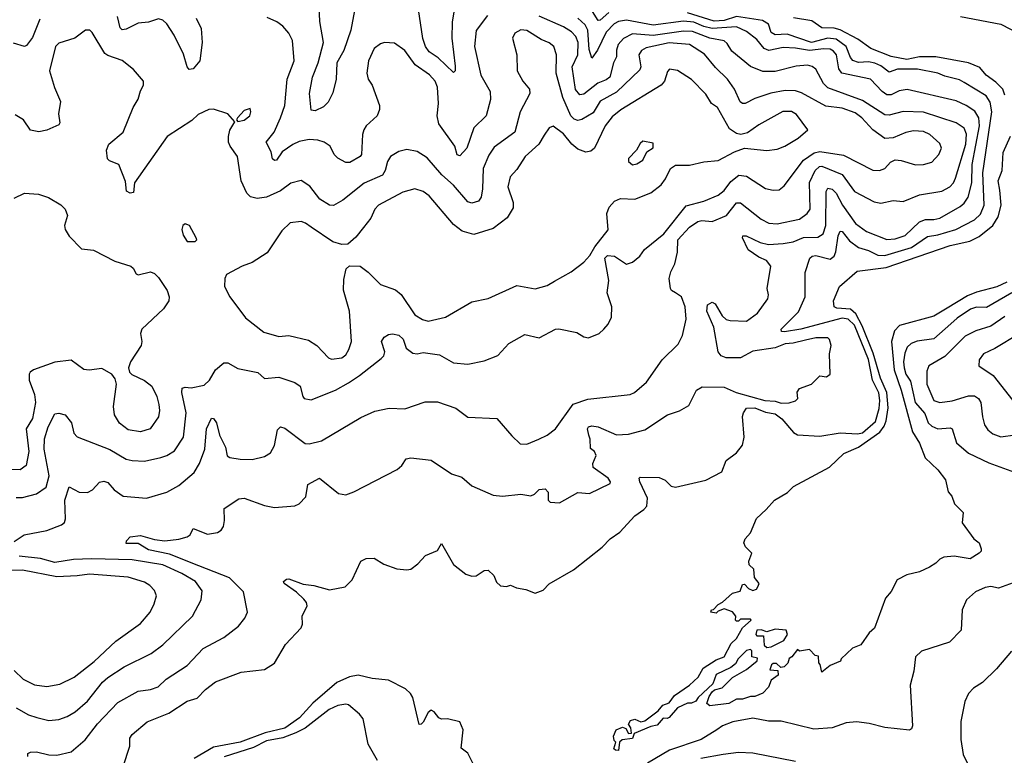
# Model space of a CAD drawing. Extents: x 1995161 to 2088924, y 769148 to 906007.
# Tile 129 of 256: x 2019012 to 2023852, y 840670 to 844287. Entities that reach past the tile are written whole.
import ezdxf

# ---------------------------------------------------------------- set-up
doc = ezdxf.new("R2010")
doc.units = 0

msp = doc.modelspace()

# ---------------------------------------------------------------- linework, layer by layer
at = {"layer": '0CON20XD'}
for points in [[(2021147.7, 844335), (2021137.4, 844275), (2021135.9, 844195.9), (2021152, 844058), (2021152, 844035), (2021145, 844028), (2021069, 844099), (2021025, 844130), (2021007.3, 844155), (2020993.5, 844195), (2020962.5, 844405)], [(2020657, 844333), (2020639.2, 844235), (2020604.9, 844135.1), (2020571.3, 844075), (2020567.7, 843995), (2020551.9, 843928.1), (2020528.4, 843881.6), (2020505, 843858.9), (2020465, 843839.6), (2020445, 843842.9), (2020436.7, 843925), (2020451.1, 844005), (2020478.8, 844075), (2020504.8, 844175), (2020487.9, 844277.9), (2020484.8, 844355)], [(2018985, 841721.2), (2019033.3, 841755), (2019145, 841775.6), (2019216.9, 841803.1), (2019232.5, 841815), (2019237.1, 841832.9), (2019234.7, 841925), (2019255, 841990), (2019304.1, 841964.1), (2019345, 841962.8), (2019369.5, 841975), (2019405, 842013.5), (2019425, 842018.2), (2019445, 842011.9), (2019476, 841976), (2019521.2, 841945), (2019635, 841935.6), (2019735.4, 841964.6), (2019795, 841997.8), (2019869.1, 842060.9), (2019895.2, 842104.8), (2019922.7, 842175), (2019930, 842275), (2019955, 842328), (2019965, 842326.2), (2019980, 842305), (2019994.5, 842245), (2020023.2, 842185), (2020032.3, 842142.3), (2020045, 842134.7), (2020095, 842126.2), (2020155, 842125.4), (2020215, 842139.6), (2020245, 842158.1), (2020265, 842194), (2020279.5, 842270.5), (2020294.5, 842285.5), (2020315, 842278.8), (2020415, 842203.2), (2020435, 842201.3), (2020495, 842215.9), (2020688.3, 842331.7), (2020756.9, 842363.1), (2020827.3, 842377.3), (2020905, 842373.3), (2021005, 842408.3), (2021065, 842408.6), (2021155, 842377.5), (2021215, 842332.5), (2021357.1, 842327.1), (2021430.5, 842240.5), (2021472.2, 842202.2), (2021505, 842200.6), (2021564.4, 842225), (2021605.4, 842245), (2021645.4, 842275), (2021732.6, 842397.4), (2021805, 842422.1), (2022012.5, 842445), (2022033.3, 842455), (2022093.8, 842505), (2022170, 842615), (2022248, 842692), (2022270, 842735), (2022287.5, 842815), (2022282.9, 842875), (2022265.2, 842925.2), (2022235, 842943.8), (2022215.8, 842955), (2022211.1, 842965), (2022204.3, 843015), (2022212.4, 843047.6), (2022232.7, 843087.3), (2022246.2, 843145), (2022246.4, 843205), (2022305, 843266.7), (2022345, 843294.7), (2022365, 843300), (2022415, 843295.5), (2022485.8, 843324.2), (2022535, 843386.1), (2022555, 843386.2), (2022656.1, 843306.1), (2022695, 843287.1), (2022735, 843283.2), (2022845, 843306.2), (2022883.5, 843335), (2022896.7, 843355), (2022893.6, 843486.4), (2022921.5, 843545), (2022942.7, 843565), (2022955, 843567.7), (2023055, 843526.8), (2023115, 843442.7), (2023212.3, 843392.3), (2023245, 843385.5), (2023305, 843397.8), (2023355, 843393.3), (2023435, 843425.9), (2023545, 843443.9), (2023584.5, 843465), (2023602.7, 843485), (2023612.6, 843507.4), (2023663, 843675), (2023665.2, 843725), (2023655, 843753.6), (2023615, 843780.5), (2023455, 843832.6), (2023355, 843836.6), (2023285, 843818.1), (2023265, 843820.2), (2023155, 843889.5), (2022985, 843952.7), (2022963.6, 843973.6), (2022925, 844044.4), (2022907.8, 844057.8), (2022884, 844064), (2022828.7, 844058.7), (2022725, 844033.1), (2022665, 844032.7), (2022605, 844057.9), (2022513.2, 844133.2), (2022490.3, 844170.3), (2022475, 844183.7), (2022405, 844196.4), (2022319.2, 844229.2), (2022275, 844230.3), (2022125, 844209.5), (2022025, 844217.2), (2021980.7, 844195), (2021953.8, 844165), (2021945, 844136.7), (2021945.2, 844104.8), (2021930.3, 844075), (2021913.2, 844005), (2021895, 843991.5), (2021854.2, 843975.8), (2021785, 843920.3), (2021765, 843917.1), (2021744.6, 843944.6), (2021728.4, 844055), (2021756, 844115), (2021757, 844175), (2021746.1, 844205), (2021725, 844227.1), (2021685, 844251.7), (2021565.4, 844305)], [(2019878.8, 844295), (2019904.7, 844244.7), (2019909.1, 844175), (2019897.5, 844085), (2019865, 844045.6), (2019845, 844042), (2019835, 844056), (2019817.7, 844117.7), (2019771.4, 844211.4), (2019735, 844266.7), (2019715, 844285.6), (2019695, 844291.5), (2019644.6, 844275.4), (2019595, 844270.3), (2019535, 844240.2), (2019515, 844237.5), (2019506.6, 844246.6), (2019492.6, 844302.6)], [(2021311.4, 844308.6), (2021255.6, 844234.4), (2021247.8, 844155), (2021279.3, 844015), (2021323.8, 843935), (2021326.9, 843895), (2021305.3, 843814.7), (2021244.5, 843755), (2021209.6, 843655), (2021175, 843617.5), (2021163, 843623), (2021151.5, 843665), (2021072.5, 843775), (2021064.7, 843815), (2021070.7, 843875), (2021065.3, 843955), (2021053.9, 843985), (2021026.2, 844016.2), (2020955.7, 844065.7), (2020905, 844135.8), (2020855, 844172), (2020805, 844175.8), (2020785, 844169.2), (2020754.2, 844145), (2020727.3, 844085), (2020718.1, 844025), (2020724.3, 843995), (2020744.6, 843964.6), (2020780.6, 843865), (2020780.6, 843845), (2020768.6, 843815), (2020715.7, 843765), (2020703.6, 843745), (2020696.8, 843723.2), (2020692.2, 843625), (2020685, 843614.5), (2020635, 843585.6), (2020615, 843585.6), (2020575, 843606.9), (2020557.8, 843625), (2020537.8, 843665), (2020509.2, 843685), (2020477.5, 843695), (2020435, 843697.9), (2020385, 843688.8), (2020355, 843672.9), (2020302.1, 843637.9), (2020275, 843596), (2020263.8, 843595), (2020255, 843603.8), (2020247.6, 843637.6), (2020223.5, 843685), (2020262.3, 843735), (2020293.6, 843805), (2020315.9, 843865), (2020326.9, 843995), (2020360.4, 844085), (2020353.3, 844185), (2020335, 844220.8), (2020305, 844256), (2020276.4, 844276.4), (2020227.7, 844297.7)], [(2021907.4, 844322.6), (2021865, 844284.7), (2021855, 844282.7), (2021827.9, 844327.9)], [(2023045, 842255.3), (2023130.8, 842250.8), (2023155, 842256.3), (2023218.7, 842311.3), (2023237.4, 842375), (2023240.7, 842415), (2023235, 842452.1), (2023204.6, 842515), (2023185, 842616.3), (2023114.7, 842785), (2023085, 842814.3), (2023055, 842819.8), (2022851.4, 842765), (2022771.8, 842751.8), (2022756.2, 842755), (2022754.4, 842765), (2022839.8, 842850.2), (2022873.3, 842925), (2022873.4, 843045), (2022896.4, 843115), (2022907.5, 843125), (2022925, 843128.3), (2022995, 843110.4), (2023015.2, 843124.8), (2023024.4, 843145.6), (2023035, 843224.3), (2023045, 843246.9), (2023055, 843246.4), (2023090.8, 843200.8), (2023135, 843167.9), (2023185, 843152.8), (2023229.6, 843129.6), (2023265, 843127.4), (2023395, 843166.9), (2023475, 843221), (2023525, 843229.2), (2023614, 843256), (2023705, 843303.8), (2023735, 843331.1), (2023753.2, 843375), (2023746.9, 843535), (2023790.8, 843835), (2023782.3, 843882.3), (2023763.1, 843913.1), (2023655, 843978.7), (2023631.3, 843991.3), (2023559.3, 844009.3), (2023525, 844024.6), (2023425, 844044.7), (2023326.8, 844043.2), (2023285, 844029.5), (2023245, 844060.9), (2023215, 844073.6), (2023185, 844079.3), (2023135, 844077.3), (2023107.4, 844087.4), (2023095, 844100.8), (2023075.2, 844155), (2023025, 844191.9), (2022985, 844196.8), (2022904.6, 844174.6), (2022785, 844215.7), (2022725, 844212.2), (2022706.2, 844225), (2022693.4, 844265), (2022663.6, 844283.6), (2022535, 844303.7), (2022475, 844283.9), (2022425, 844279.6), (2022295, 844320.5)], [(2023636.9, 844303.1), (2023835, 844264.8), (2023932.9, 844215)], [(2019110.6, 844289.4), (2019075, 844199.2), (2019045, 844160), (2019035, 844155.8), (2018982.2, 844172.2)], [(2019052.5, 840665), (2019051.3, 840678.7), (2019065, 840686.5), (2019095, 840687.9), (2019155, 840672.5), (2019195, 840670.5), (2019265, 840687.8), (2019333.3, 840746.7), (2019393.8, 840825), (2019495, 840930.4), (2019595, 840986.4), (2019655, 840994.4), (2019692.9, 841007.1), (2019732.5, 841045), (2019835, 841112.5), (2019913.8, 841196.2), (2020015, 841250.5), (2020087.1, 841305), (2020118.1, 841345), (2020131.9, 841375), (2020112.7, 841475), (2020043.2, 841543.2), (2019892.7, 841602.7), (2019748.7, 841658.7), (2019645, 841680.5), (2019595, 841711.1), (2019535, 841712.5), (2019537.5, 841725), (2019555.6, 841744.4), (2019605, 841752), (2019675, 841730.8), (2019725.4, 841724.6), (2019795, 841733.8), (2019834.6, 841745.4), (2019849.2, 841755), (2019865, 841785.7), (2019935, 841758.1), (2019984.1, 841765.9), (2020002.7, 841777.3), (2020014.2, 841795.8), (2020019.4, 841825), (2020016.4, 841883.6), (2020088.8, 841931.2), (2020115.9, 841934.1), (2020215, 841898.5), (2020265, 841888.9), (2020365, 841897.5), (2020385, 841907.5), (2020418.3, 841941.7), (2020428.8, 842001.2), (2020485, 842033.1), (2020578.5, 841958.5), (2020615, 841951.4), (2020655, 841965.3), (2020868.1, 842075), (2020891.1, 842095), (2020911.5, 842128.5), (2020935, 842133.1), (2021035, 842122), (2021134.6, 842054.6), (2021185, 842037.5), (2021233.8, 841995), (2021339.5, 841949.5), (2021385, 841944.4), (2021475, 841954.4), (2021524, 841946), (2021542.5, 841955), (2021565, 841977.5), (2021595, 841980), (2021610, 841965), (2021610, 841925), (2021620, 841915), (2021665, 841912), (2021755, 841962.5), (2021812.3, 841957.7), (2021913.9, 842006.1), (2021915.8, 842015), (2021905, 842033.8), (2021831.2, 842085), (2021830, 842105), (2021846, 842145), (2021836.7, 842165), (2021818.3, 842178.3), (2021816, 842225), (2021809.2, 842245), (2021802.2, 842275), (2021807.5, 842285), (2021825, 842291.2), (2021856.2, 842285), (2021945, 842246.9), (2022005, 842250), (2022085, 842270.6), (2022196, 842344), (2022255.4, 842364.6), (2022300.3, 842389.7), (2022339.4, 842465), (2022367.2, 842482.8), (2022475, 842480.6), (2022533.5, 842455), (2022675, 842414.5), (2022725, 842410.9), (2022755, 842402.1), (2022795, 842404.3), (2022825, 842413.8), (2022836.7, 842425), (2022833.9, 842456.1), (2022845, 842473.3), (2022904.4, 842495.6), (2022945, 842536), (2022978.3, 842531.7), (2022996.2, 842545), (2022993.3, 842645), (2023000, 842685), (2022993.3, 842715), (2022983.6, 842723.6), (2022925, 842722.9), (2022875, 842711.1), (2022813.6, 842696.4), (2022775, 842694), (2022725, 842674.2), (2022615, 842658), (2022555.4, 842624.6), (2022484.2, 842624.2), (2022460.4, 842635), (2022445.4, 842655), (2022424.7, 842775), (2022388.8, 842855), (2022393.6, 842885), (2022415, 842898.4), (2022429.8, 842889.8), (2022465, 842831.5), (2022485, 842814), (2022505, 842807.7), (2022585, 842805.5), (2022638, 842845), (2022688.6, 842915), (2022692.5, 842935), (2022686.1, 842966.1), (2022704.4, 843075), (2022683.2, 843103.2), (2022645, 843119.2), (2022592.5, 843155), (2022564.3, 843215), (2022566.1, 843223.9), (2022582.5, 843225), (2022651.7, 843191.7), (2022692.3, 843182.3), (2022765, 843186.5), (2022814.5, 843195.5), (2022865, 843216), (2022935, 843218), (2022961.8, 843235), (2022974.8, 843275.2), (2022976.9, 843443.1), (2022985, 843459.1), (2023005, 843454.2), (2023025, 843434.7), (2023056.3, 843375), (2023120, 843285), (2023175, 843246.6), (2023275, 843206.3), (2023315, 843210.4), (2023365, 843225.8), (2023435, 843293.8), (2023465, 843304.3), (2023505, 843304.2), (2023535, 843311.8), (2023635, 843368.4), (2023655.2, 843384.8), (2023674.3, 843415), (2023692.8, 843485), (2023693.7, 843575), (2023730, 843765), (2023725.9, 843805), (2023707.3, 843837.3), (2023665, 843865.9), (2023615, 843887.5), (2023375, 843943.3), (2023335, 843937.1), (2023295, 843917.6), (2023275, 843918.1), (2023251.2, 843935), (2023194.8, 843994.8), (2023053.7, 844023.7), (2023039.1, 844045), (2023026.2, 844115), (2023012.4, 844132.4), (2022995, 844141.9), (2022965, 844144.8), (2022895, 844135.3), (2022825, 844147.9), (2022765, 844150.7), (2022694.2, 844135), (2022670.9, 844145), (2022635, 844190.4), (2022585, 844229.7), (2022535, 844251.6), (2022415, 844244.2), (2022375, 844253.4), (2022325.1, 844274.9), (2022275, 844280.1), (2022125, 844259.7), (2021995, 844284.4), (2021955, 844279), (2021933.7, 844266.3), (2021895, 844225.8), (2021851.8, 844138.2), (2021825, 844098.8), (2021811.4, 844141.4), (2021805, 844236.2), (2021791.7, 844261.7), (2021755.3, 844295)], [(2023853.8, 843916.2), (2023844.4, 843945), (2023810.7, 843980.7), (2023763.4, 844015), (2023731.5, 844051.5), (2023675, 844074.4), (2023515, 844105.4), (2023435, 844104), (2023372.3, 844092.3), (2023296.4, 844106.4), (2023195.7, 844145), (2023131.5, 844191.5), (2023045, 844237.9), (2023015, 844244.8), (2022955, 844246.5), (2022905, 844281.1), (2022816, 844296)], [(2019705, 842135.4), (2019735, 842144.6), (2019773.2, 842166.7), (2019816.6, 842235), (2019829.5, 842355), (2019809.1, 842455), (2019811.1, 842475), (2019825, 842480), (2019855, 842477), (2019919.3, 842490.7), (2019944.3, 842515), (2019974.1, 842565), (2020015, 842600), (2020035, 842600.8), (2020085, 842572.5), (2020182.1, 842552.1), (2020215, 842522.5), (2020285, 842530.5), (2020365, 842502.9), (2020390.9, 842485), (2020403.2, 842435), (2020411.1, 842425), (2020445, 842418.2), (2020565, 842466), (2020627.8, 842502.2), (2020682.8, 842537.2), (2020789, 842621), (2020802.3, 842635), (2020806.1, 842653.9), (2020790.9, 842705), (2020803.1, 842726.9), (2020825, 842740), (2020845, 842743.1), (2020875, 842736.9), (2020896.9, 842716.9), (2020912, 842672), (2020945, 842647.5), (2020965, 842644.3), (2020995, 842650.8), (2021075, 842640), (2021145, 842600.8), (2021215, 842593.6), (2021295, 842610), (2021363, 842637), (2021415.8, 842695), (2021495, 842739.5), (2021565, 842723.3), (2021645, 842765.7), (2021662.1, 842767.9), (2021750, 842750), (2021785, 842728), (2021807.3, 842722.7), (2021860, 842745), (2021883.3, 842765), (2021905, 842790), (2021920.8, 842825), (2021921.8, 842875), (2021899.1, 842945), (2021907.5, 843005), (2021888.1, 843115), (2021901.4, 843128.6), (2021935, 843124.8), (2021995, 843085.3), (2022025, 843095.4), (2022060, 843125), (2022083, 843157), (2022178.4, 843235), (2022287.3, 843372.7), (2022375, 843395.3), (2022444.6, 843425), (2022475, 843446.7), (2022508.2, 843491.8), (2022547.1, 843522.9), (2022585, 843518.4), (2022677.7, 843457.7), (2022715, 843448.8), (2022745, 843450.6), (2022769.9, 843470.1), (2022865, 843597.2), (2022917.2, 843632.8), (2022945, 843639.5), (2023062, 843622), (2023205, 843547.3), (2023237.5, 843545), (2023265, 843555.7), (2023293, 843587), (2023315, 843598.1), (2023345, 843595.6), (2023415, 843573.6), (2023455, 843575.4), (2023495, 843586.7), (2023530.6, 843625), (2023543.1, 843655), (2023535, 843679.2), (2023485, 843723.2), (2023455, 843737.1), (2023405, 843740.3), (2023367.6, 843732.4), (2023305, 843707.1), (2023265, 843703.3), (2023205, 843746.1), (2023150.8, 843805), (2023119.4, 843829.4), (2023055, 843852.1), (2022975, 843862.5), (2022855, 843927.1), (2022825, 843937.1), (2022775, 843939.2), (2022703.9, 843926.1), (2022625, 843899.2), (2022578, 843875), (2022565, 843874.6), (2022553.9, 843883.9), (2022525, 843945.6), (2022491.5, 843995), (2022432.8, 844052.8), (2022378.5, 844118.5), (2022305, 844166.1), (2022205, 844173.8), (2022091.2, 844148.8), (2022068.5, 844135), (2022055.9, 844115), (2022065.3, 844055), (2022059.6, 844040.4), (2021945, 843930.3), (2021865, 843887.1), (2021830.2, 843829.8), (2021775, 843795.9), (2021755, 843791.6), (2021738, 843798), (2021720.9, 843815), (2021681.5, 843905), (2021649.7, 844025), (2021651.2, 844115), (2021638.1, 844155), (2021615, 844174.3), (2021575, 844189.4), (2021505, 844233.3), (2021475, 844237.1), (2021445, 844220.6), (2021433.8, 844196.2), (2021455.7, 844114.3), (2021457.5, 844035), (2021484.5, 843985), (2021517.1, 843945), (2021519.1, 843925), (2021471.6, 843835), (2021445.5, 843735), (2021345, 843660), (2021318.3, 843621.7), (2021289.7, 843555), (2021286.2, 843455), (2021280, 843415), (2021266.9, 843395), (2021235, 843384.6), (2021215, 843392.1), (2021145, 843473.3), (2021087.1, 843525), (2021015, 843607.3), (2020965, 843640), (2020915, 843648.9), (2020875, 843639.4), (2020835, 843614.4), (2020820.7, 843589.3), (2020809.1, 843545), (2020795, 843523.2), (2020705.7, 843484.3), (2020600.8, 843399.2), (2020555, 843373.1), (2020535, 843375.5), (2020486.8, 843405), (2020438.7, 843468.7), (2020395, 843496.7), (2020345, 843482.7), (2020293.9, 843446.1), (2020225, 843414.7), (2020178.7, 843408.7), (2020147.1, 843417.1), (2020128.8, 843435), (2020100.8, 843495), (2020081.8, 843615), (2020046.5, 843665), (2020039.1, 843685), (2020037.8, 843712.2), (2020045.7, 843744.3), (2020070, 843785), (2020034.4, 843824.4), (2019965, 843847.1), (2019942.5, 843845), (2019888.8, 843821.2), (2019857.8, 843792.2), (2019737.7, 843712.3), (2019577.1, 843485), (2019571.7, 843438.3), (2019555, 843434), (2019536.7, 843445), (2019531.7, 843491.7), (2019500, 843575), (2019453.6, 843593.6), (2019443.8, 843603.8), (2019438.5, 843645), (2019450, 843675), (2019520.5, 843735), (2019570, 843855), (2019595, 843896.2), (2019605, 843936.7), (2019620, 843965), (2019620, 843985), (2019572.1, 844042.1), (2019516.3, 844086.3), (2019445, 844110.5), (2019430.7, 844120.7), (2019368.8, 844225), (2019357.5, 844235), (2019335, 844236), (2019282.8, 844197.2), (2019205, 844172.5), (2019187.9, 844155), (2019158.7, 844035), (2019183.4, 843953.4), (2019212.5, 843885), (2019202.9, 843825), (2019209.5, 843780.5), (2019205, 843770), (2019145, 843743.3), (2019106.1, 843736.1), (2019064.6, 843744.6), (2019031.4, 843795), (2018990.2, 843820.2)], [(2020545, 842618.6), (2020595, 842624.3), (2020615, 842640), (2020630.6, 842665), (2020642.9, 842705), (2020633.4, 842855), (2020602.9, 842957.1), (2020605, 843010), (2020617.1, 843062.9), (2020632.4, 843077.6), (2020685, 843075.4), (2020725, 843045.9), (2020785, 842985.8), (2020859.5, 842959.5), (2020886.3, 842936.3), (2020955, 842836.7), (2020992.6, 842812.6), (2021020, 842805), (2021105, 842825.3), (2021235, 842899.6), (2021315, 842916.7), (2021455, 842979.6), (2021545, 842964.5), (2021605, 842980.6), (2021641.2, 843001.2), (2021723, 843047), (2021785, 843095.7), (2021815, 843128), (2021838.7, 843171.3), (2021905.4, 843254.6), (2021898.6, 843335), (2021910, 843365), (2021935.2, 843394.8), (2021965, 843407.4), (2022035.6, 843404.4), (2022115, 843436.6), (2022165, 843476.1), (2022186.7, 843505), (2022210.8, 843555), (2022235, 843571.9), (2022305, 843571.2), (2022375, 843588.3), (2022445, 843594.7), (2022525, 843637.8), (2022575, 843655.8), (2022685, 843644.4), (2022735, 843650), (2022772.5, 843665), (2022838.6, 843705), (2022886.7, 843745), (2022831.1, 843821.1), (2022805, 843836.5), (2022763.9, 843836.1), (2022645, 843771.1), (2022588.9, 843731.1), (2022557, 843723), (2022535, 843726.9), (2022500.3, 843750.3), (2022441.8, 843855), (2022412.5, 843875), (2022385, 843921.5), (2022315, 843993.5), (2022245, 844036.9), (2022206.7, 844043.3), (2022196.7, 844033.3), (2022181.1, 843985), (2022164.4, 843965), (2021966.1, 843843.9), (2021925, 843809.6), (2021890, 843765), (2021837.5, 843655), (2021819.5, 843640.5), (2021795, 843635.4), (2021755, 843650.8), (2021726.1, 843675), (2021685, 843725.4), (2021635, 843764.3), (2021615, 843756), (2021589.3, 843719.3), (2021564.5, 843675), (2021496.1, 843613.9), (2021455, 843551.4), (2021423.1, 843515), (2021411.5, 843465), (2021438.3, 843388.3), (2021437.6, 843362.4), (2021407.7, 843312.3), (2021339.1, 843260.9), (2021245, 843230.5), (2021187, 843247), (2021145, 843281.1), (2021025, 843421.5), (2020995, 843442.5), (2020955, 843455.5), (2020895, 843440), (2020775, 843375.3), (2020758.2, 843355), (2020738.3, 843311.7), (2020702.7, 843265), (2020665, 843218.2), (2020625, 843184.4), (2020595, 843181.4), (2020551.2, 843195), (2020445, 843266.4), (2020417.6, 843287.6), (2020395, 843295.6), (2020341.2, 843288.8), (2020300.8, 843249.2), (2020228.3, 843141.7), (2020155, 843093.3), (2020105, 843075.6), (2020028.8, 843035), (2020020.6, 843015), (2020018.5, 842975), (2020044.5, 842925), (2020121.5, 842821.5), (2020211.3, 842751.3), (2020285, 842730), (2020335, 842734.5), (2020432.4, 842712.4), (2020472, 842685), (2020530, 842625), (2020545, 842618.6)], [(2020085, 843787.5), (2020115, 843792.5), (2020142.5, 843815), (2020148.8, 843835), (2020145, 843850), (2020115, 843841.2), (2020082.5, 843805), (2020077.5, 843795), (2020085, 843787.5)], [(2022025, 843574.3), (2022045, 843578), (2022075, 843596.7), (2022095, 843637.5), (2022125, 843657.5), (2022125, 843680), (2022075, 843690), (2022061.7, 843678.3), (2022043.3, 843645), (2022004, 843605), (2022005, 843590), (2022025, 843574.3)], [(2022565, 841297.5), (2022607.5, 841335), (2022605, 841340), (2022555, 841340), (2022545, 841330), (2022535, 841330), (2022530, 841335), (2022532.5, 841355), (2022516.4, 841376.4), (2022475, 841390), (2022445, 841380), (2022435, 841370), (2022410, 841375), (2022412.5, 841385), (2022422.5, 841387.5), (2022445, 841412.5), (2022466.4, 841423.6), (2022515, 841467.5), (2022553, 841477), (2022565, 841510), (2022575, 841512.5), (2022595, 841490), (2022615, 841481.2), (2022633.3, 841486.7), (2022640.7, 841499.3), (2022646.7, 841515), (2022623.3, 841545), (2022620, 841585), (2022597.5, 841607.5), (2022596.7, 841625), (2022610, 841665), (2022580, 841695), (2022571.2, 841715), (2022578.8, 841735), (2022603.8, 841765), (2022633.3, 841835), (2022681.7, 841878.3), (2022722, 841925), (2022786.9, 841963.1), (2022815, 841992), (2022992, 842088), (2023063.3, 842155), (2023135, 842185.8), (2023240.2, 842259.8), (2023261.4, 842288.6), (2023271.4, 842315), (2023281.1, 842378.9), (2023275.1, 842455), (2023242.8, 842525), (2023207.7, 842647.7), (2023152.8, 842782.8), (2023121.6, 842841.6), (2023095, 842863.7), (2023029.1, 842869.1), (2023015.7, 842875.7), (2023011.4, 842905), (2023042.2, 842975), (2023129.3, 843050.7), (2023271.1, 843068.9), (2023585, 843176.5), (2023682, 843198), (2023728.1, 843221.9), (2023794.7, 843275), (2023822.3, 843317.7), (2023837.1, 843375), (2023830.6, 843449.4), (2023822.3, 843495), (2023841.5, 843545), (2023845.5, 843635), (2023882.5, 843715)], [(2018985, 843410), (2019035, 843434), (2019105, 843430), (2019152.8, 843412.8), (2019215, 843376.2), (2019235.8, 843355), (2019247.5, 843325), (2019232, 843275), (2019236, 843255), (2019255, 843223.3), (2019315, 843161.2), (2019374.1, 843154.1), (2019480.4, 843100.4), (2019557.5, 843075), (2019570, 843065), (2019585, 843037.5), (2019595, 843032.5), (2019655, 843047.8), (2019675, 843040), (2019695, 843019.4), (2019736.5, 842955), (2019746.9, 842925), (2019745.7, 842905), (2019719.2, 842865), (2019612, 842765), (2019606.1, 842743.9), (2019612.9, 842705), (2019608.5, 842685), (2019556.7, 842605), (2019547.5, 842575), (2019552, 842555), (2019562.5, 842542.5), (2019625, 842513.3), (2019661.5, 842485), (2019685.3, 842435), (2019695.3, 842395), (2019699.2, 842365), (2019694.6, 842335.4), (2019653.9, 842276.1), (2019605, 842261.2), (2019545, 842270.9), (2019503.1, 842303.1), (2019478.2, 842345), (2019472.7, 842385), (2019488.6, 842495), (2019481.7, 842521.7), (2019465, 842543.8), (2019415, 842572.2), (2019354.3, 842564.3), (2019327.9, 842567.9), (2019265, 842612.9), (2019185, 842603.8), (2019079.4, 842565), (2019063.1, 842555), (2019058.5, 842545), (2019058.7, 842515), (2019085.3, 842445), (2019090.5, 842405), (2019075, 842327.1), (2019043.3, 842275), (2019057.4, 842165), (2019043.3, 842095), (2019015, 842073.5), (2018965, 842075.7)], [(2019875, 843197.5), (2019882.5, 843205), (2019880, 843215), (2019846.2, 843275), (2019825, 843283.3), (2019813.8, 843275), (2019808.8, 843255), (2019815, 843227.5), (2019835, 843197.5), (2019875, 843197.5)], [(2023865, 842997.3), (2023815, 842974.4), (2023715, 842948), (2023670.2, 842929.8), (2023570.6, 842869.4), (2023505, 842829.4), (2023335.9, 842784.1), (2023311.7, 842758.3), (2023297, 842705), (2023310.6, 842565), (2023345, 842465.6), (2023400.2, 842260.2), (2023434.6, 842205), (2023462.3, 842132.3), (2023525, 842074.3), (2023562.5, 842025), (2023576.1, 841966.1), (2023593.3, 841945), (2023606.4, 841906.4), (2023650, 841865), (2023643.9, 841813.9), (2023702.5, 841735), (2023727.5, 841715), (2023737.5, 841685), (2023737.5, 841675), (2023727.5, 841665), (2023684.1, 841635.9), (2023605, 841650), (2023555, 841644.4), (2023534.6, 841635.4), (2023515, 841614.4), (2023483.8, 841595), (2023435, 841572), (2023372.3, 841557.7), (2023325, 841533.3), (2023295, 841476.7), (2023267.5, 841442.5), (2023214.1, 841295.9), (2023188, 841272), (2023146.4, 841213.6), (2023105, 841197.5), (2023050, 841145), (2023046.4, 841133.6), (2022995, 841112.5), (2022955, 841080), (2022947, 841117), (2022940, 841125), (2022938.3, 841158.3), (2022921.7, 841161.7), (2022895, 841190), (2022845, 841182.5), (2022835, 841190), (2022807.5, 841155), (2022793.6, 841146.4), (2022787, 841123), (2022770, 841105), (2022752.5, 841102.5), (2022731.7, 841121.7), (2022715, 841122.5), (2022707.5, 841115), (2022700, 841090), (2022738.3, 841088.3), (2022740, 841065), (2022705, 841040), (2022693.3, 841005), (2022665, 840976.2), (2022625, 840960), (2022605, 840960), (2022565, 840946.7), (2022535, 840946.2), (2022497.5, 840925), (2022403.9, 840913.9), (2022390, 840925), (2022400.5, 840959.5), (2022415, 840982.5), (2022427.5, 840992.5), (2022465, 841002.5), (2022515, 841052.5), (2022585, 841092.5), (2022636.7, 841135), (2022638.3, 841148.3), (2022610, 841155), (2022610, 841185), (2022605, 841190), (2022585, 841186.2), (2022543.8, 841145), (2022530, 841120), (2022508.3, 841101.7), (2022435, 841067.5), (2022418.3, 841021.7), (2022346.7, 840955), (2022335, 840937.5), (2022315, 840927.5), (2022295, 840926.7), (2022245, 840903.3), (2022205, 840856.7), (2022195, 840851.2), (2022175, 840853.3), (2022145, 840818.8), (2022115, 840812), (2022033, 840777), (2022025, 840753.3), (2021973.9, 840746.1), (2021960, 840735), (2021955.7, 840694.3), (2021940, 840695), (2021933, 840703), (2021942.5, 840735), (2021934, 840744), (2021930, 840765), (2021944.2, 840795), (2021975, 840808.1), (2021992, 840802), (2022005, 840777.5), (2022020, 840780), (2022016.7, 840805), (2022003.9, 840823.9), (2022015, 840841.2), (2022035, 840847.5), (2022065, 840835.8), (2022085, 840840.8), (2022150, 840890), (2022173.2, 840916.8), (2022205, 840928.8), (2022230, 840965), (2022303.8, 841015), (2022346.2, 841055), (2022371.5, 841098.5), (2022435, 841140), (2022475, 841154.2), (2022510, 841220), (2022536.2, 841245), (2022565, 841297.5)], [(2023889.2, 842945), (2023765, 842871.9), (2023715, 842874.2), (2023685, 842863.5), (2023619.6, 842820.4), (2023588.5, 842791.5), (2023505, 842717.6), (2023423.4, 842706.6), (2023394, 842696), (2023373.5, 842676.5), (2023362.5, 842647.5), (2023356.3, 842605), (2023358.8, 842575), (2023368.1, 842545), (2023389.9, 842509.9), (2023413.3, 842405), (2023460.8, 842350.8), (2023478, 842305), (2023495, 842289.3), (2023525, 842276), (2023585, 842280), (2023595, 842275.6), (2023616.5, 842206.5), (2023675.6, 842155.6), (2023775, 842107.7), (2023902, 842062)], [(2023855, 842827.9), (2023785, 842780.2), (2023712.3, 842757.7), (2023659.3, 842730.7), (2023559, 842631), (2023480, 842585), (2023470.4, 842559.6), (2023471.4, 842495), (2023505, 842415.7), (2023535, 842405.5), (2023595, 842412.7), (2023675, 842437.5), (2023705, 842437.5), (2023724.7, 842424.7), (2023736.9, 842405), (2023743.9, 842335), (2023755, 842296), (2023771.2, 842271.2), (2023795, 842250.5), (2023835, 842237.1), (2023905, 842246.4)], [(2023925, 842742.9), (2023805, 842670.5), (2023748.8, 842645), (2023727.5, 842615), (2023726.7, 842585), (2023797.6, 842537.6), (2023893.5, 842415)], [(2019520, 840615), (2019553.3, 840715), (2019553.8, 840755), (2019565, 840772.5), (2019638, 840835), (2019745, 840877.5), (2019835, 840936.5), (2019885, 840951.8), (2019925, 840994.3), (2019975, 841032.5), (2020101.4, 841078.6), (2020215, 841092.7), (2020265, 841123.3), (2020318.1, 841215), (2020395, 841298), (2020401.9, 841315), (2020401.1, 841355), (2020424.7, 841405), (2020421.3, 841421.3), (2020408, 841438), (2020372.5, 841472.5), (2020312.5, 841515), (2020308.8, 841525), (2020323.3, 841536.7), (2020335, 841537.8), (2020405, 841512.2), (2020457.5, 841505), (2020534.5, 841484.5), (2020611.3, 841498.7), (2020646.6, 841533.4), (2020688.8, 841625), (2020715, 841638), (2020755, 841640), (2020801.1, 841611.1), (2020865, 841588.1), (2020915, 841582), (2020934.1, 841585.9), (2020968.3, 841611.7), (2021007, 841653), (2021065, 841676.7), (2021085, 841712.5), (2021145, 841608.8), (2021205, 841560.8), (2021235, 841551.4), (2021255, 841552.5), (2021295, 841578.8), (2021315, 841581.2), (2021342, 841555), (2021355, 841522.5), (2021375, 841503.8), (2021405, 841500), (2021425, 841507.5), (2021453.3, 841493.3), (2021500, 841485), (2021545, 841467.5), (2021585, 841482.5), (2021615, 841513.8), (2021735, 841582.5), (2021875, 841694.2), (2021914.2, 841735), (2021962, 841768), (2022035, 841848), (2022080.5, 841879.5), (2022093.9, 841896.1), (2022097.5, 841935), (2022060, 842015), (2022057.7, 842032.3), (2022062.4, 842037.6), (2022155, 842036.7), (2022185, 842022.5), (2022214, 841994), (2022235, 841988.2), (2022385, 842022.7), (2022462.5, 842065), (2022485, 842120), (2022535, 842157.5), (2022564.3, 842195), (2022573.1, 842235), (2022564.4, 842335.6), (2022569.2, 842355), (2022585, 842377.8), (2022625, 842378.1), (2022678.1, 842358.1), (2022725, 842349.7), (2022758, 842325), (2022815, 842257.4), (2022835, 842246.9), (2022945, 842240.3), (2023045, 842255.3)], [(2018995, 841938.8), (2019025, 841938.4), (2019094.7, 841955.3), (2019141.9, 841988.1), (2019157.4, 842045), (2019132.7, 842175), (2019134, 842226), (2019152.4, 842285), (2019185, 842349.4), (2019205, 842353.5), (2019235, 842344.2), (2019266.7, 842305), (2019278, 842255), (2019295, 842236.2), (2019455, 842174.1), (2019535, 842127.3), (2019565, 842119.6), (2019625, 842116.9), (2019705, 842135.4)], [(2018995, 840903.5), (2019055, 840869.2), (2019095.9, 840855.9), (2019155, 840840.9), (2019205, 840846.5), (2019245, 840860.9), (2019285, 840884.5), (2019345, 840937.5), (2019419.4, 841030.6), (2019445, 841052.3), (2019525, 841105.9), (2019658.2, 841171.8), (2019716.4, 841213.6), (2019861.1, 841355), (2019904.6, 841435.4), (2019908.5, 841478.5), (2019875.5, 841525), (2019808.5, 841565), (2019715, 841607.7), (2019565, 841631.3), (2019365, 841636.8), (2019276.3, 841633.7), (2019185, 841618.5), (2019115, 841637.5), (2019009.2, 841649.2)], [(2018985, 841088.2), (2019028.9, 841045), (2019085, 841016.2), (2019145, 841008.2), (2019209.5, 841020.5), (2019279.5, 841055), (2019378.8, 841131.2), (2019485, 841231.5), (2019605, 841318.1), (2019653.1, 841375), (2019672.2, 841415), (2019684.2, 841455), (2019675, 841481.2), (2019652.5, 841505), (2019625, 841522.5), (2019545, 841546.5), (2019355, 841561.8), (2019295, 841552.4), (2019195, 841548.4), (2019025, 841580.2), (2018955, 841578.4)], [(2023895, 841518.8), (2023822.7, 841492.7), (2023785, 841500), (2023757.5, 841495), (2023710, 841475), (2023666, 841435), (2023644.2, 841385), (2023640, 841285), (2023582.4, 841227.6), (2023445, 841182.5), (2023416, 841155), (2023407.8, 841085), (2023389.1, 841015), (2023400.4, 840815), (2023395, 840800), (2023386, 840794), (2023265, 840807.3), (2023187.4, 840827.4), (2023124.7, 840835.3), (2023075, 840830.8), (2023005, 840805.4), (2022915, 840799.6), (2022755, 840838.2), (2022692.3, 840837.7), (2022615, 840852.4), (2022518, 840835), (2022467.1, 840815), (2022438.5, 840795), (2022362.2, 840747.8), (2022206.2, 840695), (2022098.2, 840631.8)], [(2022685, 841200), (2022705, 841203.3), (2022768.8, 841235), (2022786.2, 841265), (2022780, 841285), (2022725, 841290), (2022685, 841277.5), (2022657.3, 841287.3), (2022634.6, 841285.4), (2022630, 841265), (2022635, 841257.5), (2022668.3, 841258.3), (2022671.7, 841211.7), (2022685, 841200)], [(2023887.4, 841182.6), (2023813.3, 841095), (2023745, 841028.1), (2023699.7, 841000.3), (2023676, 840975), (2023657.5, 840935), (2023637.5, 840837.5), (2023638.8, 840748.8), (2023649.2, 840675), (2023694.2, 840585)], [(2021247.8, 840615), (2021215, 840681.2), (2021182.5, 840705), (2021192, 840795), (2021175, 840835.8), (2021115, 840850), (2021085, 840848), (2021072.5, 840855), (2021049.2, 840885), (2021035, 840892), (2021019.1, 840880.9), (2020995, 840833.8), (2020985, 840823.3), (2020975, 840822.5), (2020945.2, 840955.2), (2020933.3, 840975), (2020907.8, 840997.8), (2020825, 841040), (2020745, 841047.7), (2020675, 841064.2), (2020633.6, 841056.4), (2020571.3, 841028.7), (2020453, 840927), (2020387.5, 840855), (2020315, 840803.9), (2020218.2, 840781.8), (2020095, 840735.2), (2019965, 840711.3), (2019870, 840655)], [(2020770.6, 840645), (2020724.5, 840725), (2020700.4, 840850.4), (2020682.6, 840872.6), (2020628.5, 840918.5), (2020615, 840922.7), (2020575, 840914.7), (2020533.8, 840895), (2020415, 840804.1), (2020369.2, 840780.8), (2020305, 840756.7), (2020225, 840741.5), (2020160.6, 840709.4), (2020016.7, 840663.3)], [(2022825, 840640), (2022615, 840681.3), (2022545, 840684.6), (2022470, 840675), (2022360.8, 840655)]]:
    msp.add_lwpolyline(points, dxfattribs=at)

doc.saveas('drawing.dxf')
